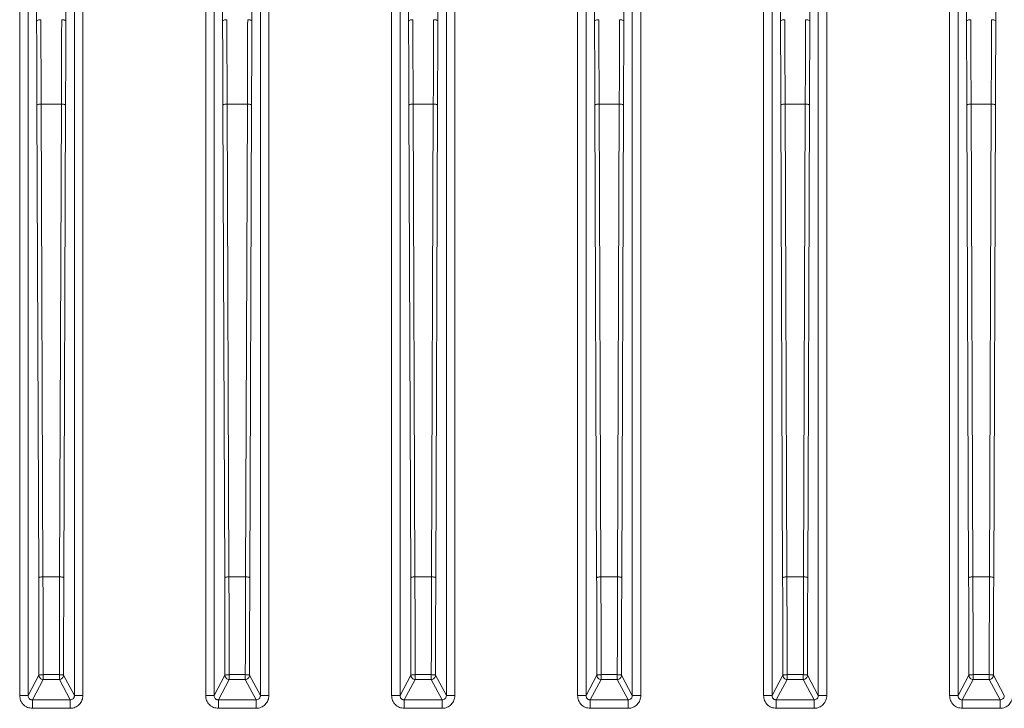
# Model space of a CAD drawing. Header units: millimetres. Extents: x -806 to 2023, y 502 to 1658.
# Tile 45 of 53: x 1654 to 1770, y 1089 to 1170. Entities that reach past the tile are written whole.
import ezdxf

# ---------------------------------------------------------------- set-up
doc = ezdxf.new("R2010")
doc.units = ezdxf.units.MM

# ---------------------------------------------------------------- blocks, each defined once
blk = doc.blocks.new('Drawing View13')
at = {"color": 7, "linetype": 'Continuous', "lineweight": 18}
for p, q in [((271.8, -18.12), (271.8, 133.83)), ((272.8, 133.79), (272.8, -18.12)), ((278.27, -18.12), (278.27, 133.79)), ((279.27, 133.83), (279.27, -18.12)), ((293.8, -18.12), (293.8, 133.83)), ((294.8, 133.79), (294.8, -18.12)), ((300.27, -18.12), (300.27, 133.79)), ((301.27, 133.83), (301.27, -18.12)), ((315.8, -18.12), (315.8, 133.83)), ((316.8, 133.79), (316.8, -18.12)), ((322.27, 133.79), (322.27, -18.12)), ((323.27, 133.83), (323.27, -18.12)), ((338.8, -18.12), (338.8, 133.79)), ((344.27, 133.79), (344.27, -18.12)), ((345.27, 133.83), (345.27, -18.12)), ((360.8, -18.12), (360.8, 133.79)), ((366.27, 133.79), (366.27, -18.12)), ((367.27, 133.83), (367.27, -18.12)), ((382.8, -18.12), (382.8, 133.79)), ((273.8, 61.62), (273.52, 114.14)), ((277.55, 114.14), (277.27, 61.62)), ((295.8, 61.62), (295.52, 114.14)), ((299.55, 114.14), (299.27, 61.62)), ((317.8, 61.62), (317.52, 114.14)), ((321.27, 61.62), (321.55, 114.14)), ((339.52, 114.14), (339.8, 61.62)), ((343.27, 61.62), (343.55, 114.14)), ((361.52, 114.14), (361.8, 61.62)), ((365.27, 61.62), (365.55, 114.14)), ((383.52, 114.14), (383.8, 61.62)), ((387.27, 61.62), (387.55, 114.14)), ((337.8, -18.12), (337.8, 104.8)), ((359.8, -18.12), (359.8, 104.8)), ((381.8, -18.12), (381.8, 104.8)), ((274.05, -4.2), (273.84, 51.7)), ((274.55, -4.07), (274.34, 51.82)), ((274.34, 51.82), (276.73, 51.82)), ((276.73, 51.82), (276.52, -4.07)), ((277.23, 51.7), (277.02, -4.2)), ((296.05, -4.2), (295.84, 51.7)), ((296.55, -4.07), (296.34, 51.82)), ((296.34, 51.82), (298.73, 51.82)), ((298.73, 51.82), (298.52, -4.07)), ((299.23, 51.7), (299.02, -4.2)), ((318.05, -4.2), (317.84, 51.7)), ((318.55, -4.07), (318.34, 51.82)), ((318.34, 51.82), (320.73, 51.82)), ((320.73, 51.82), (320.52, -4.07)), ((321.02, -4.2), (321.23, 51.7)), ((339.84, 51.7), (340.05, -4.2)), ((340.55, -4.07), (340.34, 51.82)), ((340.34, 51.82), (342.73, 51.82)), ((342.73, 51.82), (342.52, -4.07)), ((343.02, -4.2), (343.23, 51.7)), ((361.84, 51.7), (362.05, -4.2)), ((362.55, -4.07), (362.34, 51.82)), ((362.34, 51.82), (364.73, 51.82)), ((364.73, 51.82), (364.52, -4.07)), ((365.02, -4.2), (365.23, 51.7)), ((383.84, 51.7), (384.05, -4.2)), ((384.55, -4.07), (384.34, 51.82)), ((384.34, 51.82), (386.73, 51.82)), ((386.73, 51.82), (386.52, -4.07)), ((387.02, -4.2), (387.23, 51.7)), ((276.52, -4.07), (274.55, -4.07)), ((298.52, -4.07), (296.55, -4.07)), ((320.52, -4.07), (318.55, -4.07)), ((342.52, -4.07), (340.55, -4.07)), ((364.52, -4.07), (362.55, -4.07)), ((386.52, -4.07), (384.55, -4.07)), ((272.8, -18.12), (274.08, -15.71)), ((273.3, -18.62), (274.58, -16.21)), ((274.58, -15.64), (276.49, -15.64)), ((274.58, -16.21), (276.49, -16.21)), ((276.49, -16.21), (277.77, -18.62)), ((276.99, -15.71), (278.27, -18.12)), ((294.8, -18.12), (296.08, -15.71)), ((295.3, -18.62), (296.58, -16.21)), ((296.58, -15.64), (298.49, -15.64)), ((296.58, -16.21), (298.49, -16.21)), ((298.49, -16.21), (299.77, -18.62)), ((298.99, -15.71), (300.27, -18.12)), ((316.8, -18.12), (318.08, -15.71)), ((317.3, -18.62), (318.58, -16.21)), ((318.58, -15.64), (320.49, -15.64)), ((318.58, -16.21), (320.49, -16.21)), ((320.49, -16.21), (321.77, -18.62)), ((322.27, -18.12), (320.99, -15.71)), ((340.08, -15.71), (338.8, -18.12)), ((339.3, -18.62), (340.58, -16.21)), ((340.58, -15.64), (342.49, -15.64)), ((340.58, -16.21), (342.49, -16.21)), ((342.49, -16.21), (343.77, -18.62)), ((344.27, -18.12), (342.99, -15.71)), ((362.08, -15.71), (360.8, -18.12)), ((361.3, -18.62), (362.58, -16.21)), ((362.58, -15.64), (364.52, -15.64)), ((362.58, -16.21), (364.49, -16.21)), ((364.49, -16.21), (365.77, -18.62)), ((366.27, -18.12), (364.99, -15.71)), ((384.08, -15.71), (382.8, -18.12)), ((383.3, -18.62), (384.58, -16.21)), ((384.58, -15.64), (386.49, -15.64)), ((384.58, -16.21), (386.49, -16.21)), ((386.49, -16.21), (387.77, -18.62)), ((388.27, -18.12), (386.99, -15.71)), ((277.77, -18.62), (273.3, -18.62)), ((299.77, -18.62), (295.3, -18.62)), ((321.77, -18.62), (317.3, -18.62)), ((343.77, -18.62), (339.3, -18.62)), ((365.77, -18.62), (361.3, -18.62)), ((387.77, -18.62), (383.3, -18.62)), ((273.3, -19.62), (277.77, -19.62)), ((295.3, -19.62), (299.77, -19.62)), ((317.3, -19.62), (321.77, -19.62)), ((339.3, -19.62), (343.77, -19.62)), ((361.3, -19.62), (365.77, -19.62)), ((383.3, -19.62), (387.77, -19.62))]:
    blk.add_line(p, q, dxfattribs=at)
for points in [[(273.8, 61.62), (273.81, 61.64), (273.82, 61.69), (273.94, 61.75), (274.1, 61.79), (274.23, 61.79), (274.3, 61.8)], [(277.27, 61.62), (277.26, 61.64), (277.25, 61.69), (277.13, 61.75), (276.97, 61.79), (276.84, 61.79), (276.77, 61.8)], [(295.8, 61.62), (295.81, 61.64), (295.82, 61.69), (295.94, 61.75), (296.1, 61.79), (296.23, 61.79), (296.3, 61.8)], [(299.27, 61.62), (299.26, 61.64), (299.25, 61.69), (299.13, 61.75), (298.97, 61.79), (298.84, 61.79), (298.77, 61.8)], [(317.8, 61.62), (317.81, 61.64), (317.82, 61.69), (317.94, 61.75), (318.1, 61.79), (318.23, 61.79), (318.3, 61.8)], [(320.77, 61.8), (320.84, 61.79), (320.97, 61.79), (321.13, 61.75), (321.25, 61.69), (321.26, 61.64), (321.27, 61.62)], [(340.3, 61.8), (340.23, 61.79), (340.1, 61.79), (339.94, 61.75), (339.82, 61.69), (339.81, 61.64), (339.8, 61.62)], [(342.77, 61.8), (342.84, 61.79), (342.97, 61.79), (343.13, 61.75), (343.25, 61.69), (343.26, 61.64), (343.27, 61.62)], [(362.3, 61.8), (362.23, 61.79), (362.1, 61.79), (361.94, 61.75), (361.82, 61.69), (361.81, 61.64), (361.8, 61.62)], [(364.77, 61.8), (364.84, 61.79), (364.97, 61.79), (365.13, 61.75), (365.25, 61.69), (365.26, 61.64), (365.27, 61.62)], [(384.3, 61.8), (384.23, 61.79), (384.1, 61.79), (383.94, 61.75), (383.82, 61.69), (383.81, 61.64), (383.8, 61.62)], [(386.77, 61.8), (386.84, 61.79), (386.97, 61.79), (387.13, 61.75), (387.25, 61.69), (387.26, 61.64), (387.27, 61.62)], [(273.84, 51.7), (273.84, 53.37), (273.82, 56.72), (273.81, 59.99), (273.8, 61.62)], [(277.27, 61.62), (277.26, 59.99), (277.25, 56.72), (277.23, 53.37), (277.23, 51.7)], [(295.84, 51.7), (295.84, 53.37), (295.82, 56.72), (295.81, 59.99), (295.8, 61.62)], [(299.27, 61.62), (299.26, 59.99), (299.25, 56.72), (299.23, 53.37), (299.23, 51.7)], [(317.84, 51.7), (317.84, 53.37), (317.82, 56.72), (317.81, 59.99), (317.8, 61.62)], [(321.23, 51.7), (321.23, 53.37), (321.25, 56.72), (321.26, 59.99), (321.27, 61.62)], [(339.8, 61.62), (339.81, 59.99), (339.82, 56.72), (339.84, 53.37), (339.84, 51.7)], [(343.23, 51.7), (343.23, 53.37), (343.25, 56.72), (343.26, 59.99), (343.27, 61.62)], [(361.8, 61.62), (361.81, 59.99), (361.82, 56.72), (361.84, 53.37), (361.84, 51.7)], [(365.23, 51.7), (365.23, 53.37), (365.25, 56.72), (365.26, 59.99), (365.27, 61.62)], [(383.8, 61.62), (383.81, 59.99), (383.82, 56.72), (383.84, 53.37), (383.84, 51.7)], [(387.23, 51.7), (387.23, 53.37), (387.25, 56.72), (387.26, 59.99), (387.27, 61.62)], [(273.84, 51.7), (273.85, 51.71), (273.87, 51.75), (273.98, 51.79), (274.15, 51.82), (274.28, 51.82), (274.34, 51.82)], [(277.23, 51.7), (277.22, 51.71), (277.2, 51.75), (277.08, 51.79), (276.92, 51.82), (276.79, 51.82), (276.73, 51.82)], [(295.84, 51.7), (295.85, 51.71), (295.87, 51.75), (295.98, 51.79), (296.15, 51.82), (296.28, 51.82), (296.34, 51.82)], [(299.23, 51.7), (299.22, 51.71), (299.2, 51.75), (299.08, 51.79), (298.92, 51.82), (298.79, 51.82), (298.73, 51.82)], [(317.84, 51.7), (317.85, 51.71), (317.87, 51.75), (317.98, 51.79), (318.15, 51.82), (318.28, 51.82), (318.34, 51.82)], [(320.73, 51.82), (320.79, 51.82), (320.92, 51.82), (321.08, 51.79), (321.2, 51.75), (321.22, 51.71), (321.23, 51.7)], [(340.34, 51.82), (340.28, 51.82), (340.15, 51.82), (339.98, 51.79), (339.87, 51.75), (339.85, 51.71), (339.84, 51.7)], [(342.73, 51.82), (342.79, 51.82), (342.92, 51.82), (343.08, 51.79), (343.2, 51.75), (343.22, 51.71), (343.23, 51.7)], [(362.34, 51.82), (362.28, 51.82), (362.15, 51.82), (361.98, 51.79), (361.87, 51.75), (361.85, 51.71), (361.84, 51.7)], [(364.73, 51.82), (364.79, 51.82), (364.92, 51.82), (365.08, 51.79), (365.2, 51.75), (365.22, 51.71), (365.23, 51.7)], [(384.34, 51.82), (384.28, 51.82), (384.15, 51.82), (383.98, 51.79), (383.87, 51.75), (383.85, 51.71), (383.84, 51.7)], [(386.73, 51.82), (386.79, 51.82), (386.92, 51.82), (387.08, 51.79), (387.2, 51.75), (387.22, 51.71), (387.23, 51.7)], [(274.05, -4.2), (274.06, -4.18), (274.08, -4.15), (274.19, -4.11), (274.36, -4.08), (274.49, -4.08), (274.55, -4.07)], [(274.08, -15.71), (274.08, -13.78), (274.07, -9.91), (274.06, -6.1), (274.05, -4.2)], [(277.02, -4.2), (277.01, -4.18), (276.99, -4.15), (276.88, -4.11), (276.71, -4.08), (276.58, -4.08), (276.52, -4.07)], [(277.02, -4.2), (277.01, -6.1), (277, -9.91), (276.99, -13.78), (276.99, -15.71)], [(296.05, -4.2), (296.06, -4.18), (296.08, -4.15), (296.19, -4.11), (296.36, -4.08), (296.49, -4.08), (296.55, -4.07)], [(296.08, -15.71), (296.08, -13.78), (296.07, -9.91), (296.06, -6.1), (296.05, -4.2)], [(299.02, -4.2), (299.01, -4.18), (298.99, -4.15), (298.88, -4.11), (298.71, -4.08), (298.58, -4.08), (298.52, -4.07)], [(299.02, -4.2), (299.01, -6.1), (299, -9.91), (298.99, -13.78), (298.99, -15.71)], [(318.05, -4.2), (318.06, -4.18), (318.08, -4.15), (318.19, -4.11), (318.36, -4.08), (318.49, -4.08), (318.55, -4.07)], [(318.08, -15.71), (318.08, -13.78), (318.07, -9.91), (318.06, -6.1), (318.05, -4.2)], [(320.52, -4.07), (320.58, -4.08), (320.71, -4.08), (320.88, -4.11), (320.99, -4.15), (321.01, -4.18), (321.02, -4.2)], [(320.99, -15.71), (320.99, -13.78), (321, -9.91), (321.01, -6.1), (321.02, -4.2)], [(340.55, -4.07), (340.49, -4.08), (340.36, -4.08), (340.19, -4.11), (340.08, -4.15), (340.06, -4.18), (340.05, -4.2)], [(340.05, -4.2), (340.06, -6.1), (340.07, -9.91), (340.08, -13.78), (340.08, -15.71)], [(342.52, -4.07), (342.58, -4.08), (342.71, -4.08), (342.88, -4.11), (342.99, -4.15), (343.01, -4.18), (343.02, -4.2)], [(342.99, -15.71), (342.99, -13.78), (343, -9.91), (343.01, -6.1), (343.02, -4.2)], [(362.55, -4.07), (362.49, -4.08), (362.36, -4.08), (362.19, -4.11), (362.08, -4.15), (362.06, -4.18), (362.05, -4.2)], [(362.05, -4.2), (362.06, -6.1), (362.07, -9.91), (362.08, -13.78), (362.08, -15.71)], [(364.52, -4.07), (364.58, -4.08), (364.71, -4.08), (364.88, -4.11), (364.99, -4.15), (365.01, -4.18), (365.02, -4.2)], [(364.99, -15.71), (364.99, -13.78), (365, -9.91), (365.01, -6.1), (365.02, -4.2)], [(384.55, -4.07), (384.49, -4.08), (384.36, -4.08), (384.19, -4.11), (384.08, -4.15), (384.06, -4.18), (384.05, -4.2)], [(384.05, -4.2), (384.06, -6.1), (384.07, -9.91), (384.08, -13.78), (384.08, -15.71)], [(386.52, -4.07), (386.58, -4.08), (386.71, -4.08), (386.88, -4.11), (386.99, -4.15), (387.01, -4.18), (387.02, -4.2)], [(386.99, -15.71), (386.99, -13.78), (387, -9.91), (387.01, -6.1), (387.02, -4.2)], [(274.08, -15.71), (274.09, -15.71), (274.11, -15.69), (274.22, -15.66), (274.39, -15.65), (274.52, -15.65), (274.58, -15.64)], [(274.58, -16.21), (274.52, -16.21), (274.39, -16.19), (274.22, -16.08), (274.11, -15.91), (274.09, -15.78), (274.08, -15.71)], [(274.58, -16.02), (274.58, -15.99), (274.58, -15.94), (274.58, -15.84), (274.58, -15.74), (274.58, -15.68), (274.58, -15.64)], [(276.49, -15.64), (276.49, -15.68), (276.49, -15.75), (276.49, -15.85), (276.49, -15.94), (276.49, -16.03), (276.49, -16.1), (276.49, -16.16), (276.49, -16.2), (276.49, -16.21), (276.49, -16.21)], [(276.99, -15.71), (276.98, -15.78), (276.96, -15.91), (276.85, -16.08), (276.68, -16.19), (276.55, -16.21), (276.49, -16.21)], [(296.08, -15.71), (296.09, -15.71), (296.11, -15.69), (296.22, -15.66), (296.39, -15.65), (296.52, -15.65), (296.58, -15.64)], [(296.58, -16.21), (296.52, -16.21), (296.39, -16.19), (296.22, -16.08), (296.11, -15.91), (296.09, -15.78), (296.08, -15.71)], [(296.58, -16.02), (296.58, -15.99), (296.58, -15.94), (296.58, -15.84), (296.58, -15.74), (296.58, -15.68), (296.58, -15.64)], [(298.49, -15.64), (298.49, -15.68), (298.49, -15.75), (298.49, -15.85), (298.49, -15.94), (298.49, -16.03), (298.49, -16.1), (298.49, -16.16), (298.49, -16.2), (298.49, -16.21), (298.49, -16.21)], [(298.99, -15.71), (298.98, -15.78), (298.96, -15.91), (298.85, -16.08), (298.68, -16.19), (298.55, -16.21), (298.49, -16.21)], [(318.08, -15.71), (318.09, -15.71), (318.11, -15.69), (318.22, -15.66), (318.39, -15.65), (318.52, -15.65), (318.58, -15.64)], [(318.58, -16.21), (318.52, -16.21), (318.39, -16.19), (318.22, -16.08), (318.11, -15.91), (318.09, -15.78), (318.08, -15.71)], [(318.58, -16.02), (318.58, -15.99), (318.58, -15.94), (318.58, -15.84), (318.58, -15.74), (318.58, -15.68), (318.58, -15.64)], [(320.49, -15.64), (320.49, -15.68), (320.49, -15.75), (320.49, -15.85), (320.49, -15.94), (320.49, -16.03), (320.49, -16.1), (320.49, -16.16), (320.49, -16.2), (320.49, -16.21), (320.49, -16.21)], [(320.99, -15.71), (320.98, -15.78), (320.96, -15.91), (320.85, -16.08), (320.68, -16.19), (320.55, -16.21), (320.49, -16.21)], [(340.08, -15.71), (340.09, -15.71), (340.11, -15.69), (340.22, -15.66), (340.39, -15.65), (340.52, -15.65), (340.58, -15.64)], [(340.58, -16.21), (340.52, -16.21), (340.39, -16.19), (340.22, -16.08), (340.11, -15.91), (340.09, -15.78), (340.08, -15.71)], [(340.58, -16.02), (340.58, -15.99), (340.58, -15.94), (340.58, -15.84), (340.58, -15.74), (340.58, -15.68), (340.58, -15.64)], [(342.49, -15.64), (342.55, -15.65), (342.68, -15.65), (342.85, -15.66), (342.96, -15.69), (342.98, -15.71), (342.99, -15.71)], [(342.49, -15.64), (342.49, -15.68), (342.49, -15.75), (342.49, -15.85), (342.49, -15.95), (342.49, -16.03), (342.49, -16.11), (342.49, -16.16), (342.49, -16.2), (342.49, -16.21), (342.49, -16.21)], [(342.99, -15.71), (342.98, -15.78), (342.96, -15.91), (342.85, -16.08), (342.68, -16.19), (342.55, -16.21), (342.49, -16.21)], [(362.08, -15.71), (362.09, -15.71), (362.11, -15.69), (362.22, -15.66), (362.39, -15.65), (362.52, -15.65), (362.58, -15.64)], [(362.58, -16.21), (362.52, -16.21), (362.39, -16.19), (362.22, -16.08), (362.11, -15.91), (362.09, -15.78), (362.08, -15.71)], [(362.58, -16.02), (362.58, -15.99), (362.58, -15.94), (362.58, -15.84), (362.58, -15.74), (362.58, -15.68), (362.58, -15.64)], [(364.99, -15.71), (364.98, -15.78), (364.96, -15.91), (364.85, -16.08), (364.68, -16.19), (364.55, -16.21), (364.49, -16.21)], [(364.49, -16.02), (364.49, -16.05), (364.49, -16.1), (364.49, -16.16), (364.49, -16.2), (364.49, -16.21), (364.49, -16.21)], [(364.52, -15.64), (364.58, -15.65), (364.7, -15.65), (364.86, -15.67), (364.96, -15.69), (364.98, -15.71), (364.99, -15.71)], [(384.08, -15.71), (384.09, -15.71), (384.11, -15.69), (384.22, -15.66), (384.39, -15.65), (384.52, -15.65), (384.58, -15.64)], [(384.58, -16.21), (384.52, -16.21), (384.39, -16.19), (384.22, -16.08), (384.11, -15.91), (384.09, -15.78), (384.08, -15.71)], [(384.58, -16.02), (384.58, -15.99), (384.58, -15.94), (384.58, -15.84), (384.58, -15.74), (384.58, -15.68), (384.58, -15.64)], [(386.49, -15.64), (386.49, -15.68), (386.49, -15.75), (386.49, -15.85), (386.49, -15.94), (386.49, -16.03), (386.49, -16.1), (386.49, -16.16), (386.49, -16.2), (386.49, -16.21), (386.49, -16.21)], [(386.99, -15.71), (386.98, -15.78), (386.96, -15.91), (386.85, -16.08), (386.68, -16.19), (386.55, -16.21), (386.49, -16.21)], [(272.8, -18.12), (272.78, -18.12), (272.75, -18.12), (272.52, -18.12), (272.19, -18.12), (271.93, -18.12), (271.8, -18.12)], [(273.3, -18.62), (273.3, -18.64), (273.3, -18.68), (273.3, -18.91), (273.3, -19.24), (273.3, -19.49), (273.3, -19.62)], [(277.77, -19.62), (277.77, -19.49), (277.77, -19.24), (277.77, -18.91), (277.77, -18.68), (277.77, -18.64), (277.77, -18.62)], [(279.27, -18.12), (279.14, -18.12), (278.88, -18.12), (278.55, -18.12), (278.32, -18.12), (278.29, -18.12), (278.27, -18.12)], [(294.8, -18.12), (294.78, -18.12), (294.75, -18.12), (294.52, -18.12), (294.19, -18.12), (293.93, -18.12), (293.8, -18.12)], [(295.3, -18.62), (295.3, -18.64), (295.3, -18.68), (295.3, -18.91), (295.3, -19.24), (295.3, -19.49), (295.3, -19.62)], [(299.77, -19.62), (299.77, -19.49), (299.77, -19.24), (299.77, -18.91), (299.77, -18.68), (299.77, -18.64), (299.77, -18.62)], [(301.27, -18.12), (301.14, -18.12), (300.88, -18.12), (300.55, -18.12), (300.32, -18.12), (300.29, -18.12), (300.27, -18.12)], [(316.8, -18.12), (316.78, -18.12), (316.75, -18.12), (316.52, -18.12), (316.19, -18.12), (315.93, -18.12), (315.8, -18.12)], [(317.3, -18.62), (317.3, -18.64), (317.3, -18.68), (317.3, -18.91), (317.3, -19.24), (317.3, -19.49), (317.3, -19.62)], [(321.77, -19.62), (321.77, -19.49), (321.77, -19.24), (321.77, -18.91), (321.77, -18.68), (321.77, -18.64), (321.77, -18.62)], [(323.27, -18.12), (323.14, -18.12), (322.88, -18.12), (322.55, -18.12), (322.32, -18.12), (322.29, -18.12), (322.27, -18.12)], [(338.8, -18.12), (338.78, -18.12), (338.75, -18.12), (338.52, -18.12), (338.19, -18.12), (337.93, -18.12), (337.8, -18.12)], [(339.3, -18.62), (339.3, -18.64), (339.3, -18.68), (339.3, -18.91), (339.3, -19.24), (339.3, -19.49), (339.3, -19.62)], [(343.77, -19.62), (343.77, -19.49), (343.77, -19.24), (343.77, -18.91), (343.77, -18.68), (343.77, -18.64), (343.77, -18.62)], [(345.27, -18.12), (345.14, -18.12), (344.88, -18.12), (344.55, -18.12), (344.32, -18.12), (344.29, -18.12), (344.27, -18.12)], [(360.8, -18.12), (360.78, -18.12), (360.75, -18.12), (360.52, -18.12), (360.19, -18.12), (359.93, -18.12), (359.8, -18.12)], [(361.3, -18.62), (361.3, -18.64), (361.3, -18.68), (361.3, -18.91), (361.3, -19.24), (361.3, -19.49), (361.3, -19.62)], [(365.77, -19.62), (365.77, -19.49), (365.77, -19.24), (365.77, -18.91), (365.77, -18.68), (365.77, -18.64), (365.77, -18.62)], [(367.27, -18.12), (367.14, -18.12), (366.88, -18.12), (366.55, -18.12), (366.32, -18.12), (366.29, -18.12), (366.27, -18.12)], [(382.8, -18.12), (382.78, -18.12), (382.75, -18.12), (382.52, -18.12), (382.19, -18.12), (381.93, -18.12), (381.8, -18.12)], [(383.3, -18.62), (383.3, -18.64), (383.3, -18.68), (383.3, -18.91), (383.3, -19.24), (383.3, -19.49), (383.3, -19.62)], [(387.77, -19.62), (387.77, -19.49), (387.77, -19.24), (387.77, -18.91), (387.77, -18.68), (387.77, -18.64), (387.77, -18.62)]]:
    blk.add_open_spline(points, degree=3, dxfattribs=at)
for points, knots in [([(274.34, 51.82), (274.34, 53.51), (274.32, 56.87), (274.31, 60.16), (274.3, 61.8)], [0, 0, 0, 0, 0.5, 1, 1, 1, 1]), ([(276.77, 61.8), (276.76, 60.16), (276.75, 56.87), (276.73, 53.51), (276.73, 51.82)], [0, 0, 0, 0, 0.5, 1, 1, 1, 1]), ([(296.34, 51.82), (296.34, 53.51), (296.32, 56.87), (296.31, 60.16), (296.3, 61.8)], [0, 0, 0, 0, 0.5, 1, 1, 1, 1]), ([(298.77, 61.8), (298.76, 60.16), (298.75, 56.87), (298.73, 53.51), (298.73, 51.82)], [0, 0, 0, 0, 0.5, 1, 1, 1, 1]), ([(318.34, 51.82), (318.34, 53.51), (318.32, 56.87), (318.31, 60.16), (318.3, 61.8)], [0, 0, 0, 0, 0.5, 1, 1, 1, 1]), ([(320.77, 61.8), (320.76, 60.16), (320.75, 56.87), (320.73, 53.51), (320.73, 51.82)], [0, 0, 0, 0, 0.5, 1, 1, 1, 1]), ([(340.34, 51.82), (340.34, 53.51), (340.32, 56.87), (340.31, 60.16), (340.3, 61.8)], [0, 0, 0, 0, 0.5, 1, 1, 1, 1]), ([(342.77, 61.8), (342.76, 60.16), (342.75, 56.87), (342.73, 53.51), (342.73, 51.82)], [0, 0, 0, 0, 0.5, 1, 1, 1, 1]), ([(362.34, 51.82), (362.34, 53.51), (362.32, 56.87), (362.31, 60.16), (362.3, 61.8)], [0, 0, 0, 0, 0.5, 1, 1, 1, 1]), ([(364.77, 61.8), (364.76, 60.16), (364.75, 56.87), (364.73, 53.51), (364.73, 51.82)], [0, 0, 0, 0, 0.5, 1, 1, 1, 1]), ([(384.34, 51.82), (384.34, 53.51), (384.32, 56.87), (384.31, 60.16), (384.3, 61.8)], [0, 0, 0, 0, 0.5, 1, 1, 1, 1]), ([(386.77, 61.8), (386.76, 60.16), (386.75, 56.87), (386.73, 53.51), (386.73, 51.82)], [0, 0, 0, 0, 0.5, 1, 1, 1, 1]), ([(274.58, -15.64), (274.58, -15.52), (274.58, -15.16), (274.58, -14.33), (274.58, -13.51), (274.57, -12.88), (274.57, -12.73), (274.57, -12.68), (274.57, -12.67), (274.57, -12.67), (274.57, -11.72), (274.57, -9.84), (274.57, -7.9), (274.56, -6.45), (274.56, -5.46), (274.55, -4.53), (274.55, -4.07)], [0, 0, 0, 0, 0.032711, 0.091254, 0.213353, 0.244206, 0.252083, 0.254134, 0.254688, 0.254847, 0.254927, 0.5, 0.740696, 0.757393, 0.880005, 1, 1, 1, 1]), ([(276.52, -4.07), (276.51, -5.98), (276.5, -8.81), (276.5, -11.85), (276.5, -13.32), (276.49, -14.34), (276.49, -15.17), (276.49, -15.64)], [0, 0, 0, 0, 0.499968, 0.737718, 0.787079, 0.879085, 1, 1, 1, 1]), ([(296.58, -15.64), (296.58, -15.52), (296.58, -15.16), (296.58, -14.33), (296.58, -13.51), (296.57, -12.88), (296.57, -12.73), (296.57, -12.68), (296.57, -12.67), (296.57, -12.67), (296.57, -11.72), (296.57, -9.84), (296.57, -7.9), (296.56, -6.45), (296.56, -5.46), (296.55, -4.53), (296.55, -4.07)], [0, 0, 0, 0, 0.032711, 0.091254, 0.213353, 0.244206, 0.252083, 0.254134, 0.254688, 0.254847, 0.254927, 0.5, 0.740696, 0.757393, 0.880005, 1, 1, 1, 1]), ([(298.52, -4.07), (298.51, -5.98), (298.5, -8.81), (298.5, -11.85), (298.5, -13.32), (298.49, -14.34), (298.49, -15.17), (298.49, -15.64)], [0, 0, 0, 0, 0.499968, 0.737718, 0.787079, 0.879085, 1, 1, 1, 1]), ([(318.58, -15.64), (318.58, -15.52), (318.58, -15.16), (318.58, -14.33), (318.58, -13.51), (318.57, -12.88), (318.57, -12.73), (318.57, -12.68), (318.57, -12.67), (318.57, -12.67), (318.57, -11.72), (318.57, -9.84), (318.57, -7.9), (318.56, -6.45), (318.56, -5.46), (318.55, -4.53), (318.55, -4.07)], [0, 0, 0, 0, 0.032711, 0.091254, 0.213353, 0.244206, 0.252083, 0.254134, 0.254688, 0.254847, 0.254927, 0.5, 0.740696, 0.757393, 0.880005, 1, 1, 1, 1]), ([(320.52, -4.07), (320.51, -5.98), (320.5, -8.81), (320.5, -11.85), (320.5, -13.32), (320.49, -14.34), (320.49, -15.17), (320.49, -15.64)], [0, 0, 0, 0, 0.499968, 0.737718, 0.787079, 0.879085, 1, 1, 1, 1]), ([(340.58, -15.64), (340.58, -15.52), (340.58, -15.16), (340.58, -14.33), (340.58, -13.51), (340.57, -12.88), (340.57, -12.73), (340.57, -12.68), (340.57, -12.67), (340.57, -12.67), (340.57, -11.72), (340.57, -9.84), (340.57, -7.9), (340.56, -6.45), (340.56, -5.46), (340.55, -4.53), (340.55, -4.07)], [0, 0, 0, 0, 0.032711, 0.091254, 0.213353, 0.244206, 0.252083, 0.254134, 0.254688, 0.254847, 0.254927, 0.5, 0.740696, 0.757393, 0.880005, 1, 1, 1, 1]), ([(342.52, -4.07), (342.51, -5.98), (342.5, -8.81), (342.5, -11.85), (342.5, -13.32), (342.49, -14.34), (342.49, -15.17), (342.49, -15.64)], [0, 0, 0, 0, 0.499968, 0.737722, 0.787093, 0.879086, 1, 1, 1, 1]), ([(362.58, -15.64), (362.58, -15.52), (362.58, -15.16), (362.58, -14.33), (362.58, -13.51), (362.57, -12.88), (362.57, -12.73), (362.57, -12.68), (362.57, -12.67), (362.57, -12.67), (362.57, -11.72), (362.57, -9.84), (362.57, -7.9), (362.56, -6.45), (362.56, -5.46), (362.55, -4.53), (362.55, -4.07)], [0, 0, 0, 0, 0.032711, 0.091254, 0.213353, 0.244206, 0.252083, 0.254134, 0.254688, 0.254847, 0.254927, 0.5, 0.740696, 0.757393, 0.880005, 1, 1, 1, 1]), ([(364.52, -4.07), (364.51, -5.98), (364.49, -9.81), (364.51, -13.7), (364.52, -15.64)], [0, 0, 0, 0, 0.499998, 1, 1, 1, 1]), ([(384.58, -15.64), (384.58, -15.52), (384.58, -15.16), (384.58, -14.33), (384.58, -13.51), (384.57, -12.88), (384.57, -12.73), (384.57, -12.68), (384.57, -12.67), (384.57, -12.67), (384.57, -11.72), (384.57, -9.84), (384.57, -7.9), (384.56, -6.45), (384.56, -5.46), (384.55, -4.53), (384.55, -4.07)], [0, 0, 0, 0, 0.032711, 0.091254, 0.213353, 0.244206, 0.252083, 0.254134, 0.254688, 0.254847, 0.254927, 0.5, 0.740696, 0.757393, 0.880005, 1, 1, 1, 1]), ([(386.52, -4.07), (386.51, -5.98), (386.5, -8.81), (386.5, -11.85), (386.5, -13.32), (386.49, -14.34), (386.49, -15.17), (386.49, -15.64)], [0, 0, 0, 0, 0.499968, 0.737718, 0.787079, 0.879085, 1, 1, 1, 1]), ([(274.58, -16.21), (274.58, -16.21), (274.58, -16.2), (274.58, -16.17), (274.58, -16.11), (274.58, -16.06), (274.58, -16.02), (274.58, -16.02)], [0, 0, 0, 0, 0.236604, 0.473208, 0.709811, 0.946415, 1, 1, 1, 1]), ([(276.49, -15.64), (276.55, -15.65), (276.68, -15.65), (276.79, -15.66), (276.84, -15.67), (276.84, -15.67)], [0, 0, 0, 0, 0.491208, 0.982416, 1, 1, 1, 1]), ([(276.84, -15.67), (276.88, -15.67), (276.96, -15.69), (276.98, -15.71), (276.99, -15.71)], [0, 0, 0, 0, 0.491056, 1, 1, 1, 1]), ([(296.58, -16.21), (296.58, -16.21), (296.58, -16.2), (296.58, -16.17), (296.58, -16.11), (296.58, -16.06), (296.58, -16.02), (296.58, -16.02)], [0, 0, 0, 0, 0.236604, 0.473208, 0.709811, 0.946415, 1, 1, 1, 1]), ([(298.49, -15.64), (298.55, -15.65), (298.68, -15.65), (298.79, -15.66), (298.84, -15.67), (298.84, -15.67)], [0, 0, 0, 0, 0.491208, 0.982416, 1, 1, 1, 1]), ([(298.84, -15.67), (298.88, -15.67), (298.96, -15.69), (298.98, -15.71), (298.99, -15.71)], [0, 0, 0, 0, 0.491056, 1, 1, 1, 1]), ([(318.58, -16.21), (318.58, -16.21), (318.58, -16.2), (318.58, -16.17), (318.58, -16.11), (318.58, -16.06), (318.58, -16.02), (318.58, -16.02)], [0, 0, 0, 0, 0.236604, 0.473208, 0.709811, 0.946415, 1, 1, 1, 1]), ([(320.49, -15.64), (320.55, -15.65), (320.68, -15.65), (320.79, -15.66), (320.84, -15.67), (320.84, -15.67)], [0, 0, 0, 0, 0.491208, 0.982416, 1, 1, 1, 1]), ([(320.84, -15.67), (320.88, -15.67), (320.96, -15.69), (320.98, -15.71), (320.99, -15.71)], [0, 0, 0, 0, 0.4910564, 1, 1, 1, 1]), ([(340.58, -16.21), (340.58, -16.21), (340.58, -16.2), (340.58, -16.17), (340.58, -16.11), (340.58, -16.06), (340.58, -16.02), (340.58, -16.02)], [0, 0, 0, 0, 0.236604, 0.473208, 0.709812, 0.946415, 1, 1, 1, 1]), ([(362.58, -16.21), (362.58, -16.21), (362.58, -16.2), (362.58, -16.17), (362.58, -16.11), (362.58, -16.06), (362.58, -16.02), (362.58, -16.02)], [0, 0, 0, 0, 0.236604, 0.473208, 0.709812, 0.946415, 1, 1, 1, 1]), ([(364.49, -15.64), (364.49, -15.68), (364.49, -15.75), (364.49, -15.85), (364.49, -15.94), (364.49, -15.99), (364.49, -16.02)], [0, 0, 0, 0, 0.263607, 0.527214, 0.790821, 1, 1, 1, 1]), ([(384.58, -16.21), (384.58, -16.21), (384.58, -16.2), (384.58, -16.17), (384.58, -16.11), (384.58, -16.06), (384.58, -16.02), (384.58, -16.02)], [0, 0, 0, 0, 0.236604, 0.473208, 0.709811, 0.946415, 1, 1, 1, 1]), ([(386.49, -15.64), (386.55, -15.65), (386.68, -15.65), (386.79, -15.66), (386.84, -15.67), (386.84, -15.67)], [0, 0, 0, 0, 0.491208, 0.982416, 1, 1, 1, 1]), ([(386.84, -15.67), (386.88, -15.67), (386.96, -15.69), (386.98, -15.71), (386.99, -15.71)], [0, 0, 0, 0, 0.491056, 1, 1, 1, 1]), ([(271.8, -18.12), (271.82, -18.32), (271.87, -18.71), (272.21, -19.21), (272.71, -19.56), (273.1, -19.6), (273.3, -19.62)], [0, 0, 0, 0, 0.249497, 0.49944, 0.749658, 1, 1, 1, 1]), ([(272.8, -18.12), (272.8, -18.18), (272.82, -18.3), (272.91, -18.45), (273.03, -18.56), (273.17, -18.61), (273.25, -18.62), (273.3, -18.62)], [0, 0, 0, 0, 0.220808, 0.441669, 0.67565, 0.826645, 1, 1, 1, 1]), ([(277.77, -18.62), (277.83, -18.62), (277.96, -18.6), (278.09, -18.51), (278.18, -18.42), (278.23, -18.33), (278.26, -18.23), (278.27, -18.16), (278.27, -18.12)], [0, 0, 0, 0, 0.233381, 0.4772416, 0.6037967, 0.7330919, 0.865152, 1, 1, 1, 1]), ([(277.77, -19.62), (277.87, -19.62), (278.08, -19.61), (278.46, -19.48), (278.87, -19.2), (279.14, -18.78), (279.26, -18.41), (279.27, -18.22), (279.27, -18.12)], [0, 0, 0, 0, 0.131418, 0.260701, 0.504608, 0.760322, 0.880169, 1, 1, 1, 1]), ([(293.8, -18.12), (293.82, -18.32), (293.87, -18.71), (294.21, -19.21), (294.71, -19.56), (295.1, -19.6), (295.3, -19.62)], [0, 0, 0, 0, 0.249497, 0.49944, 0.749658, 1, 1, 1, 1]), ([(294.8, -18.12), (294.8, -18.18), (294.82, -18.3), (294.91, -18.45), (295.03, -18.56), (295.17, -18.61), (295.25, -18.62), (295.3, -18.62)], [0, 0, 0, 0, 0.2208122, 0.4416766, 0.6756681, 0.8266571, 1, 1, 1, 1]), ([(299.77, -18.62), (299.83, -18.62), (299.96, -18.6), (300.09, -18.51), (300.18, -18.42), (300.23, -18.33), (300.26, -18.23), (300.27, -18.16), (300.27, -18.12)], [0, 0, 0, 0, 0.233381, 0.477242, 0.603797, 0.733092, 0.865152, 1, 1, 1, 1]), ([(299.77, -19.62), (299.87, -19.62), (300.08, -19.61), (300.46, -19.48), (300.87, -19.2), (301.14, -18.78), (301.26, -18.41), (301.27, -18.22), (301.27, -18.12)], [0, 0, 0, 0, 0.131418, 0.260701, 0.504608, 0.760322, 0.880169, 1, 1, 1, 1]), ([(315.8, -18.12), (315.82, -18.32), (315.87, -18.71), (316.21, -19.21), (316.71, -19.56), (317.1, -19.6), (317.3, -19.62)], [0, 0, 0, 0, 0.249497, 0.49944, 0.749658, 1, 1, 1, 1]), ([(316.8, -18.12), (316.8, -18.18), (316.82, -18.3), (316.91, -18.45), (317.03, -18.56), (317.17, -18.61), (317.25, -18.62), (317.3, -18.62)], [0, 0, 0, 0, 0.2208208, 0.4416932, 0.6757074, 0.8266845, 1, 1, 1, 1]), ([(321.77, -18.62), (321.83, -18.62), (321.96, -18.6), (322.09, -18.51), (322.18, -18.42), (322.23, -18.33), (322.26, -18.23), (322.27, -18.16), (322.27, -18.12)], [0, 0, 0, 0, 0.233386, 0.477249, 0.603803, 0.733097, 0.865155, 1, 1, 1, 1]), ([(321.77, -19.62), (321.87, -19.62), (322.08, -19.61), (322.46, -19.48), (322.87, -19.2), (323.14, -18.78), (323.26, -18.41), (323.27, -18.22), (323.27, -18.12)], [0, 0, 0, 0, 0.131416, 0.260698, 0.504608, 0.760324, 0.88017, 1, 1, 1, 1]), ([(337.8, -18.12), (337.82, -18.32), (337.87, -18.71), (338.21, -19.21), (338.71, -19.56), (339.1, -19.6), (339.3, -19.62)], [0, 0, 0, 0, 0.249486, 0.499433, 0.749654, 1, 1, 1, 1]), ([(338.8, -18.12), (338.8, -18.18), (338.82, -18.3), (338.91, -18.45), (339.03, -18.56), (339.17, -18.61), (339.25, -18.62), (339.3, -18.62)], [0, 0, 0, 0, 0.220819, 0.441689, 0.675699, 0.826679, 1, 1, 1, 1]), ([(343.77, -18.62), (343.83, -18.62), (343.96, -18.6), (344.09, -18.51), (344.18, -18.42), (344.23, -18.33), (344.26, -18.23), (344.27, -18.16), (344.27, -18.12)], [0, 0, 0, 0, 0.2333885, 0.4772517, 0.6038061, 0.7330995, 0.8651564, 1, 1, 1, 1]), ([(343.77, -19.62), (343.87, -19.62), (344.08, -19.61), (344.46, -19.48), (344.87, -19.2), (345.14, -18.78), (345.26, -18.41), (345.27, -18.22), (345.27, -18.12)], [0, 0, 0, 0, 0.131416, 0.260698, 0.504608, 0.760324, 0.88017, 1, 1, 1, 1]), ([(359.8, -18.12), (359.82, -18.32), (359.87, -18.71), (360.21, -19.21), (360.71, -19.56), (361.1, -19.6), (361.3, -19.62)], [0, 0, 0, 0, 0.249486, 0.499433, 0.749654, 1, 1, 1, 1]), ([(360.8, -18.12), (360.8, -18.18), (360.82, -18.3), (360.91, -18.45), (361.03, -18.56), (361.17, -18.61), (361.25, -18.62), (361.3, -18.62)], [0, 0, 0, 0, 0.220823, 0.441698, 0.67572, 0.826693, 1, 1, 1, 1]), ([(365.77, -18.62), (365.83, -18.62), (365.96, -18.6), (366.09, -18.51), (366.18, -18.42), (366.23, -18.33), (366.26, -18.23), (366.27, -18.16), (366.27, -18.12)], [0, 0, 0, 0, 0.233355, 0.477208, 0.603765, 0.733066, 0.865137, 1, 1, 1, 1]), ([(365.77, -19.62), (365.87, -19.62), (366.08, -19.61), (366.46, -19.48), (366.87, -19.2), (367.14, -18.78), (367.26, -18.41), (367.27, -18.22), (367.27, -18.12)], [0, 0, 0, 0, 0.131416, 0.260698, 0.504608, 0.760324, 0.88017, 1, 1, 1, 1]), ([(381.8, -18.12), (381.82, -18.32), (381.87, -18.71), (382.21, -19.21), (382.71, -19.56), (383.1, -19.6), (383.3, -19.62)], [0, 0, 0, 0, 0.249486, 0.499433, 0.749654, 1, 1, 1, 1]), ([(382.8, -18.12), (382.8, -18.18), (382.82, -18.3), (382.91, -18.45), (383.03, -18.56), (383.17, -18.61), (383.25, -18.62), (383.3, -18.62)], [0, 0, 0, 0, 0.220811, 0.441675, 0.675666, 0.826655, 1, 1, 1, 1]), ([(387.77, -18.62), (387.83, -18.62), (387.96, -18.6), (388.09, -18.51), (388.18, -18.42), (388.23, -18.33), (388.26, -18.23), (388.27, -18.16), (388.27, -18.12)], [0, 0, 0, 0, 0.233386, 0.4772483, 0.603803, 0.733097, 0.865155, 1, 1, 1, 1]), ([(387.77, -19.62), (387.87, -19.62), (388.08, -19.61), (388.46, -19.48), (388.87, -19.2), (389.14, -18.78), (389.26, -18.41), (389.27, -18.22), (389.27, -18.12)], [0, 0, 0, 0, 0.131411, 0.260689, 0.504603, 0.760322, 0.880169, 1, 1, 1, 1])]:
    blk.add_open_spline(points, degree=3, knots=knots, dxfattribs=at)

msp = doc.modelspace()

# ---------------------------------------------------------------- block references
at = {"color": 7, "linetype": 'Continuous', "lineweight": 18}
msp.add_blockref('Drawing View13', (1381.85, 1108.51), dxfattribs=at)

doc.saveas('drawing.dxf')
